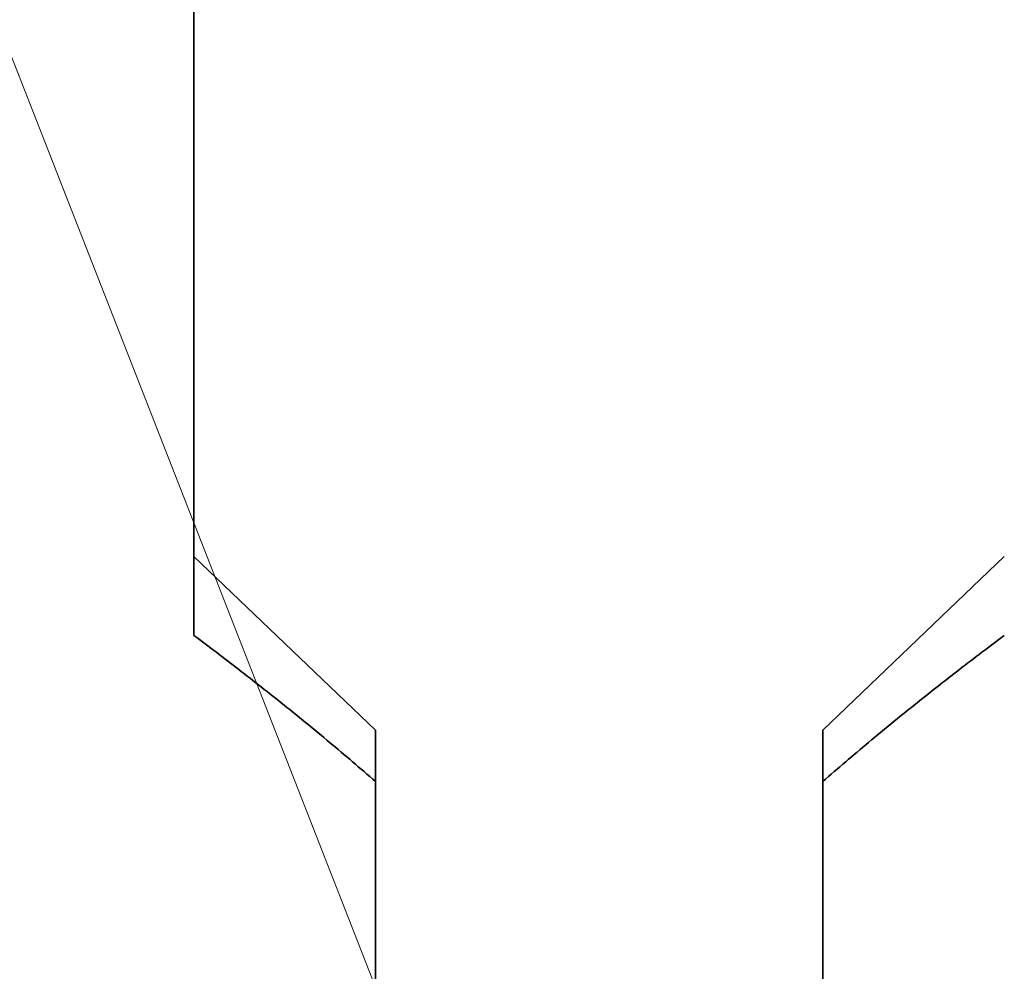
# Model space of a CAD drawing. Header units: millimetres. Extents: x -594 to 604, y -420 to 420.
# Tile 26 of 43: x -7 to 204, y -70 to 134. Entities that reach past the tile are written whole.
import ezdxf

# ---------------------------------------------------------------- set-up
doc = ezdxf.new("R2010")
doc.units = ezdxf.units.MM
doc.layers.add('粗实线层', color=7, linetype='Continuous', lineweight=35)
doc.layers.add('细实线层', color=7, linetype='Continuous', lineweight=18)

# ---------------------------------------------------------------- blocks, each defined once
blk = doc.blocks.new('*X76')
at = {"layer": '细实线层', "color": 0}
blk.add_line((0, 0), (-132.83, 339.58), dxfattribs=at)

msp = doc.modelspace()

# ---------------------------------------------------------------- linework, layer by layer
at = {"layer": '粗实线层'}
for p, q in [((30.178, 9.905), (30.178, 205.472)), ((30.178, 18.847), (69.178, -18.392)), ((165.178, -18.392), (204.178, 18.847)), ((30.178, 1.919), (30.178, 9.905)), ((69.178, -18.392), (69.178, -184.451)), ((165.178, -18.392), (165.178, -184.451))]:
    msp.add_line(p, q, dxfattribs=at)
for points, knots in [([(69.178, -29.475), (65.877, -26.595), (62.59, -23.789), (56.042, -18.316), (52.781, -15.649), (46.283, -10.439), (43.045, -7.895), (36.591, -2.912), (33.379, -0.476), (30.178, 1.919)], [0, 0, 0, 0, 12.5194852, 12.5194852, 25.0389704, 25.0389704, 37.5584557, 37.5584557, 50.0779409, 50.0779409, 50.0779409, 50.0779409]), ([(204.178, 1.919), (200.984, -0.471), (197.775, -2.905), (191.32, -7.889), (188.081, -10.433), (181.581, -15.645), (178.319, -18.313), (171.769, -23.788), (168.481, -26.594), (165.178, -29.475)], [0, 0, 0, 0, 12.5194852, 12.5194852, 25.0389704, 25.0389704, 37.5584556, 37.5584556, 50.0779408, 50.0779408, 50.0779408, 50.0779408])]:
    msp.add_open_spline(points, degree=3, knots=knots, dxfattribs=at)

# ---------------------------------------------------------------- block references
at = {"layer": '细实线层'}
msp.add_blockref('*X76', (114.366, -189.248), dxfattribs=at)

doc.saveas('drawing.dxf')
